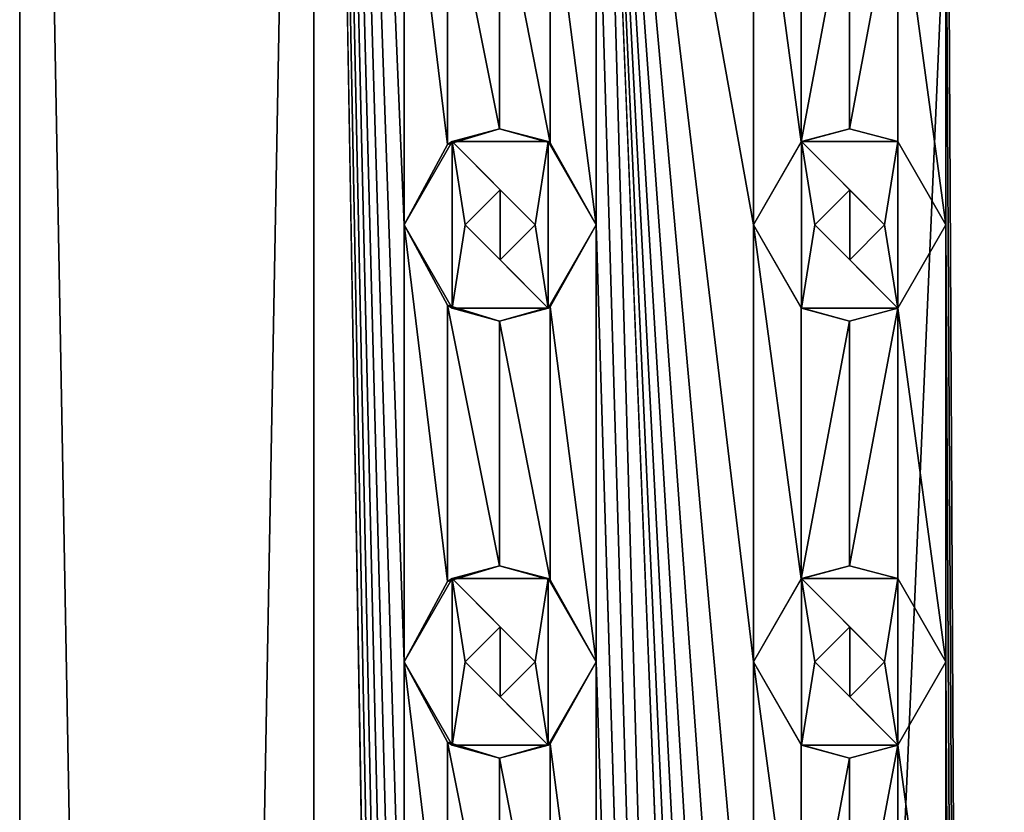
# Model space of a CAD drawing. Header units: millimetres. Extents: x -94 to 254, y 0 to 980.
# Tile 144 of 256: x -94 to -83, y 949 to 958. Entities that reach past the tile are written whole.
import ezdxf

# ---------------------------------------------------------------- set-up
doc = ezdxf.new("R2010")
doc.units = ezdxf.units.MM
doc.header["$LTSCALE"] = 65.185185
for name, color, linetype in [('5029', 7, 'CONTINUOUS'), ('5030', 7, 'CONTINUOUS'), ('5094', 7, 'CONTINUOUS'), ('5095', 7, 'CONTINUOUS'), ('5096', 7, 'CONTINUOUS'), ('5097', 7, 'CONTINUOUS'), ('5098', 7, 'CONTINUOUS'), ('5099', 7, 'CONTINUOUS'), ('5100', 7, 'CONTINUOUS'), ('5101', 7, 'CONTINUOUS'), ('5102', 7, 'CONTINUOUS'), ('5103', 7, 'CONTINUOUS'), ('5194', 7, 'CONTINUOUS'), ('5195', 7, 'CONTINUOUS'), ('5196', 7, 'CONTINUOUS'), ('5197', 7, 'CONTINUOUS'), ('5198', 7, 'CONTINUOUS'), ('5199', 7, 'CONTINUOUS'), ('5200', 7, 'CONTINUOUS'), ('5201', 7, 'CONTINUOUS'), ('5202', 7, 'CONTINUOUS'), ('5203', 7, 'CONTINUOUS'), ('5325', 7, 'CONTINUOUS'), ('5326', 7, 'CONTINUOUS'), ('5335', 7, 'CONTINUOUS'), ('5336', 7, 'CONTINUOUS')]:
    doc.layers.add(name, color=color, linetype=linetype)

msp = doc.modelspace()

# ---------------------------------------------------------------- linework, layer by layer
at = {"layer": '5029', "color": 7, "linetype": 'CONTINUOUS', "true_color": 0xe0f2ff}
for points in [[(-94.3, 793.5), (-90.932, 793.5, 8.132), (-94.3, 980), (-94.3, 793.5)], [(-94.3, 980), (-90.932, 793.5, 8.132), (-90.932, 980, 8.132), (-94.3, 980)], [(-90.932, 980, 8.132), (-90.932, 793.5, 8.132), (-89.9, 920.5, 9.047), (-90.932, 980, 8.132)], [(-89.9, 960.5, 9.047), (-90.932, 980, 8.132), (-89.9, 955.5, 9.047), (-89.9, 960.5, 9.047)], [(-89.9, 955.5, 9.047), (-90.932, 980, 8.132), (-89.9, 950.5, 9.047), (-89.9, 955.5, 9.047)], [(-89.9, 950.5, 9.047), (-90.932, 980, 8.132), (-89.9, 945.5, 9.047), (-89.9, 950.5, 9.047)], [(-89.9, 945.5, 9.047), (-90.932, 980, 8.132), (-89.9, 940.5, 9.047), (-89.9, 945.5, 9.047)], [(-89.9, 940.5, 9.047), (-90.932, 980, 8.132), (-89.9, 935.5, 9.047), (-89.9, 940.5, 9.047)], [(-89.9, 935.5, 9.047), (-90.932, 980, 8.132), (-89.9, 930.5, 9.047), (-89.9, 935.5, 9.047)], [(-89.9, 930.5, 9.047), (-90.932, 980, 8.132), (-89.9, 925.5, 9.047), (-89.9, 930.5, 9.047)], [(-89.9, 925.5, 9.047), (-90.932, 980, 8.132), (-89.9, 920.5, 9.047), (-89.9, 925.5, 9.047)], [(-82.8, 793.5, 11.5), (-82.8, 980, 11.5), (-83.7, 965.5, 11.465), (-82.8, 793.5, 11.5)], [(-82.8, 793.5, 11.5), (-85.9, 920.5, 11.074), (-87.7, 965.5, 10.404), (-82.8, 793.5, 11.5)], [(-82.8, 793.5, 11.5), (-87.7, 965.5, 10.404), (-87.7, 960.5, 10.404), (-82.8, 793.5, 11.5)], [(-85.9, 955.5, 11.074), (-85.9, 960.5, 11.074), (-87.7, 965.5, 10.404), (-85.9, 955.5, 11.074)], [(-85.9, 950.5, 11.074), (-85.9, 955.5, 11.074), (-87.7, 965.5, 10.404), (-85.9, 950.5, 11.074)], [(-85.9, 945.5, 11.074), (-85.9, 950.5, 11.074), (-87.7, 965.5, 10.404), (-85.9, 945.5, 11.074)], [(-85.9, 940.5, 11.074), (-85.9, 945.5, 11.074), (-87.7, 965.5, 10.404), (-85.9, 940.5, 11.074)], [(-85.9, 935.5, 11.074), (-85.9, 940.5, 11.074), (-87.7, 965.5, 10.404), (-85.9, 935.5, 11.074)], [(-85.9, 930.5, 11.074), (-85.9, 935.5, 11.074), (-87.7, 965.5, 10.404), (-85.9, 930.5, 11.074)], [(-85.9, 925.5, 11.074), (-85.9, 930.5, 11.074), (-87.7, 965.5, 10.404), (-85.9, 925.5, 11.074)], [(-85.9, 920.5, 11.074), (-85.9, 925.5, 11.074), (-87.7, 965.5, 10.404), (-85.9, 920.5, 11.074)], [(-82.8, 793.5, 11.5), (-83.7, 965.5, 11.465), (-83.7, 960.5, 11.465), (-82.8, 793.5, 11.5)], [(-89.403, 959.58, 9.416), (-89.9, 960.5, 9.047), (-89.403, 956.42, 9.415), (-89.403, 959.58, 9.416)], [(-89.9, 960.5, 9.047), (-89.9, 955.5, 9.047), (-89.403, 956.42, 9.415), (-89.9, 960.5, 9.047)], [(-87.7, 960.5, 10.404), (-88.227, 959.561, 10.139), (-87.7, 955.5, 10.404), (-87.7, 960.5, 10.404)], [(-82.8, 793.5, 11.5), (-87.7, 960.5, 10.404), (-87.7, 955.5, 10.404), (-82.8, 793.5, 11.5)], [(-85.357, 959.551, 11.212), (-85.9, 960.5, 11.074), (-85.357, 956.449, 11.212), (-85.357, 959.551, 11.212)], [(-85.9, 960.5, 11.074), (-85.9, 955.5, 11.074), (-85.357, 956.449, 11.212), (-85.9, 960.5, 11.074)], [(-83.7, 960.5, 11.465), (-84.25, 959.547, 11.408), (-83.7, 955.5, 11.465), (-83.7, 960.5, 11.465)], [(-82.8, 793.5, 11.5), (-83.7, 960.5, 11.465), (-83.7, 955.5, 11.465), (-82.8, 793.5, 11.5)], [(-88.809, 959.4, 9.805), (-89.403, 959.58, 9.416), (-88.809, 956.6, 9.805), (-88.809, 959.4, 9.805)], [(-88.809, 956.6, 9.805), (-89.403, 959.58, 9.416), (-89.403, 956.42, 9.415), (-88.809, 956.6, 9.805)], [(-88.227, 959.561, 10.139), (-88.809, 959.4, 9.805), (-88.227, 956.439, 10.139), (-88.227, 959.561, 10.139)], [(-87.7, 955.5, 10.404), (-88.227, 959.561, 10.139), (-88.227, 956.439, 10.139), (-87.7, 955.5, 10.404)], [(-84.802, 959.4, 11.324), (-85.357, 959.551, 11.212), (-85.357, 956.449, 11.212), (-84.802, 959.4, 11.324)], [(-84.25, 959.547, 11.408), (-84.802, 959.4, 11.324), (-84.802, 956.6, 11.324), (-84.25, 959.547, 11.408)], [(-84.25, 956.453, 11.408), (-84.25, 959.547, 11.408), (-84.802, 956.6, 11.324), (-84.25, 956.453, 11.408)], [(-83.7, 955.5, 11.465), (-84.25, 959.547, 11.408), (-84.25, 956.453, 11.408), (-83.7, 955.5, 11.465)], [(-88.227, 956.439, 10.139), (-88.809, 959.4, 9.805), (-88.809, 956.6, 9.805), (-88.227, 956.439, 10.139)], [(-84.802, 956.6, 11.324), (-84.802, 959.4, 11.324), (-85.357, 956.449, 11.212), (-84.802, 956.6, 11.324)], [(-89.403, 954.58, 9.416), (-89.9, 955.5, 9.047), (-89.403, 951.42, 9.415), (-89.403, 954.58, 9.416)], [(-89.9, 955.5, 9.047), (-89.9, 950.5, 9.047), (-89.403, 951.42, 9.415), (-89.9, 955.5, 9.047)], [(-87.7, 955.5, 10.404), (-88.227, 954.561, 10.139), (-87.7, 950.5, 10.404), (-87.7, 955.5, 10.404)], [(-82.8, 793.5, 11.5), (-87.7, 955.5, 10.404), (-87.7, 950.5, 10.404), (-82.8, 793.5, 11.5)], [(-85.357, 954.551, 11.212), (-85.9, 955.5, 11.074), (-85.357, 951.449, 11.212), (-85.357, 954.551, 11.212)], [(-85.9, 955.5, 11.074), (-85.9, 950.5, 11.074), (-85.357, 951.449, 11.212), (-85.9, 955.5, 11.074)], [(-83.7, 955.5, 11.465), (-84.25, 954.547, 11.408), (-83.7, 950.5, 11.465), (-83.7, 955.5, 11.465)], [(-82.8, 793.5, 11.5), (-83.7, 955.5, 11.465), (-83.7, 950.5, 11.465), (-82.8, 793.5, 11.5)], [(-88.809, 954.4, 9.805), (-89.403, 954.58, 9.416), (-88.809, 951.6, 9.805), (-88.809, 954.4, 9.805)], [(-88.809, 951.6, 9.805), (-89.403, 954.58, 9.416), (-89.403, 951.42, 9.415), (-88.809, 951.6, 9.805)], [(-88.227, 954.561, 10.139), (-88.809, 954.4, 9.805), (-88.227, 951.439, 10.139), (-88.227, 954.561, 10.139)], [(-87.7, 950.5, 10.404), (-88.227, 954.561, 10.139), (-88.227, 951.439, 10.139), (-87.7, 950.5, 10.404)], [(-84.802, 954.4, 11.324), (-85.357, 954.551, 11.212), (-85.357, 951.449, 11.212), (-84.802, 954.4, 11.324)], [(-84.25, 954.547, 11.408), (-84.802, 954.4, 11.324), (-84.802, 951.6, 11.324), (-84.25, 954.547, 11.408)], [(-84.25, 951.453, 11.408), (-84.25, 954.547, 11.408), (-84.802, 951.6, 11.324), (-84.25, 951.453, 11.408)], [(-83.7, 950.5, 11.465), (-84.25, 954.547, 11.408), (-84.25, 951.453, 11.408), (-83.7, 950.5, 11.465)], [(-88.227, 951.439, 10.139), (-88.809, 954.4, 9.805), (-88.809, 951.6, 9.805), (-88.227, 951.439, 10.139)], [(-84.802, 951.6, 11.324), (-84.802, 954.4, 11.324), (-85.357, 951.449, 11.212), (-84.802, 951.6, 11.324)], [(-89.403, 949.58, 9.416), (-89.9, 950.5, 9.047), (-89.403, 946.42, 9.415), (-89.403, 949.58, 9.416)], [(-89.9, 950.5, 9.047), (-89.9, 945.5, 9.047), (-89.403, 946.42, 9.415), (-89.9, 950.5, 9.047)], [(-87.7, 950.5, 10.404), (-88.227, 949.561, 10.139), (-87.7, 945.5, 10.404), (-87.7, 950.5, 10.404)], [(-82.8, 793.5, 11.5), (-87.7, 950.5, 10.404), (-87.7, 945.5, 10.404), (-82.8, 793.5, 11.5)], [(-85.357, 949.551, 11.212), (-85.9, 950.5, 11.074), (-85.357, 946.449, 11.212), (-85.357, 949.551, 11.212)], [(-85.9, 950.5, 11.074), (-85.9, 945.5, 11.074), (-85.357, 946.449, 11.212), (-85.9, 950.5, 11.074)], [(-83.7, 950.5, 11.465), (-84.25, 949.547, 11.408), (-83.7, 945.5, 11.465), (-83.7, 950.5, 11.465)], [(-82.8, 793.5, 11.5), (-83.7, 950.5, 11.465), (-83.7, 945.5, 11.465), (-82.8, 793.5, 11.5)], [(-88.809, 949.4, 9.805), (-89.403, 949.58, 9.416), (-88.809, 946.6, 9.805), (-88.809, 949.4, 9.805)], [(-88.809, 946.6, 9.805), (-89.403, 949.58, 9.416), (-89.403, 946.42, 9.415), (-88.809, 946.6, 9.805)], [(-88.227, 949.561, 10.139), (-88.809, 949.4, 9.805), (-88.227, 946.439, 10.139), (-88.227, 949.561, 10.139)], [(-87.7, 945.5, 10.404), (-88.227, 949.561, 10.139), (-88.227, 946.439, 10.139), (-87.7, 945.5, 10.404)], [(-84.802, 949.4, 11.324), (-85.357, 949.551, 11.212), (-85.357, 946.449, 11.212), (-84.802, 949.4, 11.324)], [(-84.25, 949.547, 11.408), (-84.802, 949.4, 11.324), (-84.802, 946.6, 11.324), (-84.25, 949.547, 11.408)], [(-84.25, 946.453, 11.408), (-84.25, 949.547, 11.408), (-84.802, 946.6, 11.324), (-84.25, 946.453, 11.408)], [(-83.7, 945.5, 11.465), (-84.25, 949.547, 11.408), (-84.25, 946.453, 11.408), (-83.7, 945.5, 11.465)], [(-88.227, 946.439, 10.139), (-88.809, 949.4, 9.805), (-88.809, 946.6, 9.805), (-88.227, 946.439, 10.139)], [(-84.802, 946.6, 11.324), (-84.802, 949.4, 11.324), (-85.357, 946.449, 11.212), (-84.802, 946.6, 11.324)]]:
    msp.add_3dface(points, dxfattribs=at)
at = {"layer": '5030', "color": 7, "linetype": 'CONTINUOUS', "true_color": 0xe0f2ff}
for points in [[(-90.932, 793.5, -8.132), (-94.3, 793.5), (-90.932, 980, -8.132), (-90.932, 793.5, -8.132)], [(-94.3, 793.5), (-94.3, 980), (-90.932, 980, -8.132), (-94.3, 793.5)], [(-82.8, 793.5, -11.5), (-90.932, 793.5, -8.132), (-82.8, 980, -11.5), (-82.8, 793.5, -11.5)], [(-82.8, 980, -11.5), (-90.932, 793.5, -8.132), (-90.932, 980, -8.132), (-82.8, 980, -11.5)]]:
    msp.add_3dface(points, dxfattribs=at)
at = {"layer": '5094', "color": 7, "linetype": 'CONTINUOUS', "true_color": 0xe0f2ff}
for points in [[(-85.35, 956.453, 12.5), (-85.9, 955.5, 12.5), (-85.35, 954.547, 12.5), (-85.35, 956.453, 12.5)], [(-84.25, 956.453, 12.5), (-85.35, 956.453, 12.5), (-84.4, 955.5, 12.5), (-84.25, 956.453, 12.5)], [(-85.35, 956.453, 12.5), (-85.35, 954.547, 12.5), (-85.2, 955.5, 12.5), (-85.35, 956.453, 12.5)], [(-85.35, 956.453, 12.5), (-85.2, 955.5, 12.5), (-84.8, 955.9, 12.5), (-85.35, 956.453, 12.5)], [(-84.4, 955.5, 12.5), (-85.35, 956.453, 12.5), (-84.8, 955.9, 12.5), (-84.4, 955.5, 12.5)], [(-84.25, 954.547, 12.5), (-84.25, 956.453, 12.5), (-84.4, 955.5, 12.5), (-84.25, 954.547, 12.5)], [(-83.7, 955.5, 12.5), (-84.25, 956.453, 12.5), (-84.25, 954.547, 12.5), (-83.7, 955.5, 12.5)], [(-85.35, 954.547, 12.5), (-84.25, 954.547, 12.5), (-85.2, 955.5, 12.5), (-85.35, 954.547, 12.5)], [(-85.2, 955.5, 12.5), (-84.25, 954.547, 12.5), (-84.8, 955.1, 12.5), (-85.2, 955.5, 12.5)], [(-84.8, 955.1, 12.5), (-84.25, 954.547, 12.5), (-84.4, 955.5, 12.5), (-84.8, 955.1, 12.5)]]:
    msp.add_3dface(points, dxfattribs=at)
at = {"layer": '5095', "color": 7, "linetype": 'CONTINUOUS', "true_color": 0xe0f2ff}
for points in [[(-85.9, 955.5, 11.074), (-85.357, 954.551, 11.212), (-85.9, 955.5, 12.5), (-85.9, 955.5, 11.074)], [(-85.9, 955.5, 12.5), (-85.357, 954.551, 11.212), (-85.35, 954.547, 12.5), (-85.9, 955.5, 12.5)], [(-84.25, 954.547, 11.408), (-83.7, 955.5, 11.465), (-84.25, 954.547, 12.5), (-84.25, 954.547, 11.408)], [(-83.7, 955.5, 11.465), (-83.7, 955.5, 12.5), (-84.25, 954.547, 12.5), (-83.7, 955.5, 11.465)], [(-85.357, 954.551, 11.212), (-84.802, 954.4, 11.324), (-85.35, 954.547, 12.5), (-85.357, 954.551, 11.212)], [(-84.802, 954.4, 11.324), (-84.25, 954.547, 11.408), (-85.35, 954.547, 12.5), (-84.802, 954.4, 11.324)], [(-84.25, 954.547, 11.408), (-84.25, 954.547, 12.5), (-85.35, 954.547, 12.5), (-84.25, 954.547, 11.408)]]:
    msp.add_3dface(points, dxfattribs=at)
at = {"layer": '5096', "color": 7, "linetype": 'CONTINUOUS', "true_color": 0xe0f2ff}
for points in [[(-84.802, 956.6, 11.324), (-85.357, 956.449, 11.212), (-85.35, 956.453, 12.5), (-84.802, 956.6, 11.324)], [(-84.802, 956.6, 11.324), (-85.35, 956.453, 12.5), (-84.25, 956.453, 12.5), (-84.802, 956.6, 11.324)], [(-84.25, 956.453, 11.408), (-84.802, 956.6, 11.324), (-84.25, 956.453, 12.5), (-84.25, 956.453, 11.408)], [(-85.357, 956.449, 11.212), (-85.9, 955.5, 11.074), (-85.35, 956.453, 12.5), (-85.357, 956.449, 11.212)], [(-85.9, 955.5, 11.074), (-85.9, 955.5, 12.5), (-85.35, 956.453, 12.5), (-85.9, 955.5, 11.074)], [(-83.7, 955.5, 11.465), (-84.25, 956.453, 11.408), (-83.7, 955.5, 12.5), (-83.7, 955.5, 11.465)], [(-84.25, 956.453, 11.408), (-84.25, 956.453, 12.5), (-83.7, 955.5, 12.5), (-84.25, 956.453, 11.408)]]:
    msp.add_3dface(points, dxfattribs=at)
at = {"layer": '5097', "color": 7, "linetype": 'CONTINUOUS', "true_color": 0xe0f2ff}
for points in [[(-84.8, 955.9, 12.5), (-85.2, 955.5, 12.5), (-84.8, 955.9, 11.325), (-84.8, 955.9, 12.5)], [(-85.2, 955.5, 12.5), (-85.2, 955.5, 11.247), (-84.8, 955.9, 11.325), (-85.2, 955.5, 12.5)], [(-84.4, 955.5, 12.5), (-84.8, 955.9, 12.5), (-84.4, 955.5, 11.388), (-84.4, 955.5, 12.5)], [(-84.4, 955.5, 11.388), (-84.8, 955.9, 12.5), (-84.8, 955.9, 11.325), (-84.4, 955.5, 11.388)]]:
    msp.add_3dface(points, dxfattribs=at)
at = {"layer": '5098', "color": 7, "linetype": 'CONTINUOUS', "true_color": 0xe0f2ff}
for points in [[(-85.2, 955.5, 12.5), (-84.8, 955.1, 12.5), (-85.2, 955.5, 11.247), (-85.2, 955.5, 12.5)], [(-85.2, 955.5, 11.247), (-84.8, 955.1, 12.5), (-84.8, 955.1, 11.325), (-85.2, 955.5, 11.247)], [(-84.8, 955.1, 12.5), (-84.4, 955.5, 12.5), (-84.8, 955.1, 11.325), (-84.8, 955.1, 12.5)], [(-84.4, 955.5, 12.5), (-84.4, 955.5, 11.388), (-84.8, 955.1, 11.325), (-84.4, 955.5, 12.5)]]:
    msp.add_3dface(points, dxfattribs=at)
at = {"layer": '5099', "color": 7, "linetype": 'CONTINUOUS', "true_color": 0xe0f2ff}
for points in [[(-85.35, 951.453, 12.5), (-85.9, 950.5, 12.5), (-85.35, 949.547, 12.5), (-85.35, 951.453, 12.5)], [(-84.25, 951.453, 12.5), (-85.35, 951.453, 12.5), (-84.4, 950.5, 12.5), (-84.25, 951.453, 12.5)], [(-85.35, 951.453, 12.5), (-85.35, 949.547, 12.5), (-85.2, 950.5, 12.5), (-85.35, 951.453, 12.5)], [(-85.35, 951.453, 12.5), (-85.2, 950.5, 12.5), (-84.8, 950.9, 12.5), (-85.35, 951.453, 12.5)], [(-84.4, 950.5, 12.5), (-85.35, 951.453, 12.5), (-84.8, 950.9, 12.5), (-84.4, 950.5, 12.5)], [(-84.25, 949.547, 12.5), (-84.25, 951.453, 12.5), (-84.4, 950.5, 12.5), (-84.25, 949.547, 12.5)], [(-83.7, 950.5, 12.5), (-84.25, 951.453, 12.5), (-84.25, 949.547, 12.5), (-83.7, 950.5, 12.5)], [(-85.35, 949.547, 12.5), (-84.25, 949.547, 12.5), (-85.2, 950.5, 12.5), (-85.35, 949.547, 12.5)], [(-85.2, 950.5, 12.5), (-84.25, 949.547, 12.5), (-84.8, 950.1, 12.5), (-85.2, 950.5, 12.5)], [(-84.8, 950.1, 12.5), (-84.25, 949.547, 12.5), (-84.4, 950.5, 12.5), (-84.8, 950.1, 12.5)]]:
    msp.add_3dface(points, dxfattribs=at)
at = {"layer": '5100', "color": 7, "linetype": 'CONTINUOUS', "true_color": 0xe0f2ff}
for points in [[(-85.9, 950.5, 11.074), (-85.357, 949.551, 11.212), (-85.9, 950.5, 12.5), (-85.9, 950.5, 11.074)], [(-85.9, 950.5, 12.5), (-85.357, 949.551, 11.212), (-85.35, 949.547, 12.5), (-85.9, 950.5, 12.5)], [(-84.25, 949.547, 11.408), (-83.7, 950.5, 11.465), (-84.25, 949.547, 12.5), (-84.25, 949.547, 11.408)], [(-83.7, 950.5, 11.465), (-83.7, 950.5, 12.5), (-84.25, 949.547, 12.5), (-83.7, 950.5, 11.465)], [(-85.357, 949.551, 11.212), (-84.802, 949.4, 11.324), (-85.35, 949.547, 12.5), (-85.357, 949.551, 11.212)], [(-84.802, 949.4, 11.324), (-84.25, 949.547, 11.408), (-85.35, 949.547, 12.5), (-84.802, 949.4, 11.324)], [(-84.25, 949.547, 11.408), (-84.25, 949.547, 12.5), (-85.35, 949.547, 12.5), (-84.25, 949.547, 11.408)]]:
    msp.add_3dface(points, dxfattribs=at)
at = {"layer": '5101', "color": 7, "linetype": 'CONTINUOUS', "true_color": 0xe0f2ff}
for points in [[(-84.802, 951.6, 11.324), (-85.357, 951.449, 11.212), (-85.35, 951.453, 12.5), (-84.802, 951.6, 11.324)], [(-84.802, 951.6, 11.324), (-85.35, 951.453, 12.5), (-84.25, 951.453, 12.5), (-84.802, 951.6, 11.324)], [(-84.25, 951.453, 11.408), (-84.802, 951.6, 11.324), (-84.25, 951.453, 12.5), (-84.25, 951.453, 11.408)], [(-85.357, 951.449, 11.212), (-85.9, 950.5, 11.074), (-85.35, 951.453, 12.5), (-85.357, 951.449, 11.212)], [(-85.9, 950.5, 11.074), (-85.9, 950.5, 12.5), (-85.35, 951.453, 12.5), (-85.9, 950.5, 11.074)], [(-83.7, 950.5, 11.465), (-84.25, 951.453, 11.408), (-83.7, 950.5, 12.5), (-83.7, 950.5, 11.465)], [(-84.25, 951.453, 11.408), (-84.25, 951.453, 12.5), (-83.7, 950.5, 12.5), (-84.25, 951.453, 11.408)]]:
    msp.add_3dface(points, dxfattribs=at)
at = {"layer": '5102', "color": 7, "linetype": 'CONTINUOUS', "true_color": 0xe0f2ff}
for points in [[(-84.8, 950.9, 12.5), (-85.2, 950.5, 12.5), (-84.8, 950.9, 11.325), (-84.8, 950.9, 12.5)], [(-85.2, 950.5, 12.5), (-85.2, 950.5, 11.247), (-84.8, 950.9, 11.325), (-85.2, 950.5, 12.5)], [(-84.4, 950.5, 12.5), (-84.8, 950.9, 12.5), (-84.4, 950.5, 11.388), (-84.4, 950.5, 12.5)], [(-84.4, 950.5, 11.388), (-84.8, 950.9, 12.5), (-84.8, 950.9, 11.325), (-84.4, 950.5, 11.388)]]:
    msp.add_3dface(points, dxfattribs=at)
at = {"layer": '5103', "color": 7, "linetype": 'CONTINUOUS', "true_color": 0xe0f2ff}
for points in [[(-85.2, 950.5, 12.5), (-84.8, 950.1, 12.5), (-85.2, 950.5, 11.247), (-85.2, 950.5, 12.5)], [(-85.2, 950.5, 11.247), (-84.8, 950.1, 12.5), (-84.8, 950.1, 11.325), (-85.2, 950.5, 11.247)], [(-84.8, 950.1, 12.5), (-84.4, 950.5, 12.5), (-84.8, 950.1, 11.325), (-84.8, 950.1, 12.5)], [(-84.4, 950.5, 12.5), (-84.4, 950.5, 11.388), (-84.8, 950.1, 11.325), (-84.4, 950.5, 12.5)]]:
    msp.add_3dface(points, dxfattribs=at)
at = {"layer": '5194', "color": 7, "linetype": 'CONTINUOUS', "true_color": 0xe0f2ff}
for points in [[(-89.35, 956.453, 11), (-89.9, 955.5, 11), (-89.35, 954.547, 11), (-89.35, 956.453, 11)], [(-88.25, 956.453, 11), (-89.35, 956.453, 11), (-88.4, 955.5, 11), (-88.25, 956.453, 11)], [(-89.35, 956.453, 11), (-89.35, 954.547, 11), (-89.2, 955.5, 11), (-89.35, 956.453, 11)], [(-89.35, 956.453, 11), (-89.2, 955.5, 11), (-88.8, 955.9, 11), (-89.35, 956.453, 11)], [(-88.4, 955.5, 11), (-89.35, 956.453, 11), (-88.8, 955.9, 11), (-88.4, 955.5, 11)], [(-88.25, 954.547, 11), (-88.25, 956.453, 11), (-88.4, 955.5, 11), (-88.25, 954.547, 11)], [(-87.7, 955.5, 11), (-88.25, 956.453, 11), (-88.25, 954.547, 11), (-87.7, 955.5, 11)], [(-89.35, 954.547, 11), (-88.25, 954.547, 11), (-89.2, 955.5, 11), (-89.35, 954.547, 11)], [(-89.2, 955.5, 11), (-88.25, 954.547, 11), (-88.8, 955.1, 11), (-89.2, 955.5, 11)], [(-88.8, 955.1, 11), (-88.25, 954.547, 11), (-88.4, 955.5, 11), (-88.8, 955.1, 11)]]:
    msp.add_3dface(points, dxfattribs=at)
at = {"layer": '5195', "color": 7, "linetype": 'CONTINUOUS', "true_color": 0xe0f2ff}
for points in [[(-89.9, 955.5, 9.047), (-89.403, 954.58, 9.416), (-89.9, 955.5, 11), (-89.9, 955.5, 9.047)], [(-89.9, 955.5, 11), (-89.403, 954.58, 9.416), (-89.35, 954.547, 11), (-89.9, 955.5, 11)], [(-88.227, 954.561, 10.139), (-87.7, 955.5, 10.404), (-88.25, 954.547, 11), (-88.227, 954.561, 10.139)], [(-87.7, 955.5, 10.404), (-87.7, 955.5, 11), (-88.25, 954.547, 11), (-87.7, 955.5, 10.404)], [(-89.403, 954.58, 9.416), (-88.809, 954.4, 9.805), (-89.35, 954.547, 11), (-89.403, 954.58, 9.416)], [(-88.809, 954.4, 9.805), (-88.25, 954.547, 11), (-89.35, 954.547, 11), (-88.809, 954.4, 9.805)], [(-88.809, 954.4, 9.805), (-88.227, 954.561, 10.139), (-88.25, 954.547, 11), (-88.809, 954.4, 9.805)]]:
    msp.add_3dface(points, dxfattribs=at)
at = {"layer": '5196', "color": 7, "linetype": 'CONTINUOUS', "true_color": 0xe0f2ff}
for points in [[(-88.809, 956.6, 9.805), (-89.403, 956.42, 9.415), (-89.35, 956.453, 11), (-88.809, 956.6, 9.805)], [(-88.809, 956.6, 9.805), (-89.35, 956.453, 11), (-88.25, 956.453, 11), (-88.809, 956.6, 9.805)], [(-88.227, 956.439, 10.139), (-88.809, 956.6, 9.805), (-88.25, 956.453, 11), (-88.227, 956.439, 10.139)], [(-89.403, 956.42, 9.415), (-89.9, 955.5, 9.047), (-89.35, 956.453, 11), (-89.403, 956.42, 9.415)], [(-89.9, 955.5, 9.047), (-89.9, 955.5, 11), (-89.35, 956.453, 11), (-89.9, 955.5, 9.047)], [(-88.227, 956.439, 10.139), (-88.25, 956.453, 11), (-87.7, 955.5, 11), (-88.227, 956.439, 10.139)], [(-87.7, 955.5, 10.404), (-88.227, 956.439, 10.139), (-87.7, 955.5, 11), (-87.7, 955.5, 10.404)]]:
    msp.add_3dface(points, dxfattribs=at)
at = {"layer": '5197', "color": 7, "linetype": 'CONTINUOUS', "true_color": 0xe0f2ff}
for points in [[(-88.8, 955.9, 11), (-89.2, 955.5, 11), (-88.801, 955.9, 9.81), (-88.8, 955.9, 11)], [(-89.2, 955.5, 11), (-89.2, 955.5, 9.555), (-88.801, 955.9, 9.81), (-89.2, 955.5, 11)], [(-88.4, 955.5, 10.044), (-88.8, 955.9, 11), (-88.801, 955.9, 9.81), (-88.4, 955.5, 10.044)], [(-88.4, 955.5, 11), (-88.8, 955.9, 11), (-88.4, 955.5, 10.044), (-88.4, 955.5, 11)]]:
    msp.add_3dface(points, dxfattribs=at)
at = {"layer": '5198', "color": 7, "linetype": 'CONTINUOUS', "true_color": 0xe0f2ff}
for points in [[(-89.2, 955.5, 11), (-88.8, 955.1, 11), (-89.2, 955.5, 9.555), (-89.2, 955.5, 11)], [(-89.2, 955.5, 9.555), (-88.8, 955.1, 11), (-88.801, 955.1, 9.81), (-89.2, 955.5, 9.555)], [(-88.8, 955.1, 11), (-88.4, 955.5, 11), (-88.801, 955.1, 9.81), (-88.8, 955.1, 11)], [(-88.4, 955.5, 11), (-88.4, 955.5, 10.044), (-88.801, 955.1, 9.81), (-88.4, 955.5, 11)]]:
    msp.add_3dface(points, dxfattribs=at)
at = {"layer": '5199', "color": 7, "linetype": 'CONTINUOUS', "true_color": 0xe0f2ff}
for points in [[(-89.35, 951.453, 11), (-89.9, 950.5, 11), (-89.35, 949.547, 11), (-89.35, 951.453, 11)], [(-88.25, 951.453, 11), (-89.35, 951.453, 11), (-88.4, 950.5, 11), (-88.25, 951.453, 11)], [(-89.35, 951.453, 11), (-89.35, 949.547, 11), (-89.2, 950.5, 11), (-89.35, 951.453, 11)], [(-89.35, 951.453, 11), (-89.2, 950.5, 11), (-88.8, 950.9, 11), (-89.35, 951.453, 11)], [(-88.4, 950.5, 11), (-89.35, 951.453, 11), (-88.8, 950.9, 11), (-88.4, 950.5, 11)], [(-88.25, 949.547, 11), (-88.25, 951.453, 11), (-88.4, 950.5, 11), (-88.25, 949.547, 11)], [(-87.7, 950.5, 11), (-88.25, 951.453, 11), (-88.25, 949.547, 11), (-87.7, 950.5, 11)], [(-89.35, 949.547, 11), (-88.25, 949.547, 11), (-89.2, 950.5, 11), (-89.35, 949.547, 11)], [(-89.2, 950.5, 11), (-88.25, 949.547, 11), (-88.8, 950.1, 11), (-89.2, 950.5, 11)], [(-88.8, 950.1, 11), (-88.25, 949.547, 11), (-88.4, 950.5, 11), (-88.8, 950.1, 11)]]:
    msp.add_3dface(points, dxfattribs=at)
at = {"layer": '5200', "color": 7, "linetype": 'CONTINUOUS', "true_color": 0xe0f2ff}
for points in [[(-89.9, 950.5, 9.047), (-89.403, 949.58, 9.416), (-89.9, 950.5, 11), (-89.9, 950.5, 9.047)], [(-89.9, 950.5, 11), (-89.403, 949.58, 9.416), (-89.35, 949.547, 11), (-89.9, 950.5, 11)], [(-88.227, 949.561, 10.139), (-87.7, 950.5, 10.404), (-88.25, 949.547, 11), (-88.227, 949.561, 10.139)], [(-87.7, 950.5, 10.404), (-87.7, 950.5, 11), (-88.25, 949.547, 11), (-87.7, 950.5, 10.404)], [(-89.403, 949.58, 9.416), (-88.809, 949.4, 9.805), (-89.35, 949.547, 11), (-89.403, 949.58, 9.416)], [(-88.809, 949.4, 9.805), (-88.25, 949.547, 11), (-89.35, 949.547, 11), (-88.809, 949.4, 9.805)], [(-88.809, 949.4, 9.805), (-88.227, 949.561, 10.139), (-88.25, 949.547, 11), (-88.809, 949.4, 9.805)]]:
    msp.add_3dface(points, dxfattribs=at)
at = {"layer": '5201', "color": 7, "linetype": 'CONTINUOUS', "true_color": 0xe0f2ff}
for points in [[(-88.809, 951.6, 9.805), (-89.403, 951.42, 9.415), (-89.35, 951.453, 11), (-88.809, 951.6, 9.805)], [(-88.809, 951.6, 9.805), (-89.35, 951.453, 11), (-88.25, 951.453, 11), (-88.809, 951.6, 9.805)], [(-88.227, 951.439, 10.139), (-88.809, 951.6, 9.805), (-88.25, 951.453, 11), (-88.227, 951.439, 10.139)], [(-89.403, 951.42, 9.415), (-89.9, 950.5, 9.047), (-89.35, 951.453, 11), (-89.403, 951.42, 9.415)], [(-89.9, 950.5, 9.047), (-89.9, 950.5, 11), (-89.35, 951.453, 11), (-89.9, 950.5, 9.047)], [(-88.227, 951.439, 10.139), (-88.25, 951.453, 11), (-87.7, 950.5, 11), (-88.227, 951.439, 10.139)], [(-87.7, 950.5, 10.404), (-88.227, 951.439, 10.139), (-87.7, 950.5, 11), (-87.7, 950.5, 10.404)]]:
    msp.add_3dface(points, dxfattribs=at)
at = {"layer": '5202', "color": 7, "linetype": 'CONTINUOUS', "true_color": 0xe0f2ff}
for points in [[(-88.8, 950.9, 11), (-89.2, 950.5, 11), (-88.801, 950.9, 9.81), (-88.8, 950.9, 11)], [(-89.2, 950.5, 11), (-89.2, 950.5, 9.555), (-88.801, 950.9, 9.81), (-89.2, 950.5, 11)], [(-88.4, 950.5, 10.044), (-88.8, 950.9, 11), (-88.801, 950.9, 9.81), (-88.4, 950.5, 10.044)], [(-88.4, 950.5, 11), (-88.8, 950.9, 11), (-88.4, 950.5, 10.044), (-88.4, 950.5, 11)]]:
    msp.add_3dface(points, dxfattribs=at)
at = {"layer": '5203', "color": 7, "linetype": 'CONTINUOUS', "true_color": 0xe0f2ff}
for points in [[(-89.2, 950.5, 11), (-88.8, 950.1, 11), (-89.2, 950.5, 9.555), (-89.2, 950.5, 11)], [(-89.2, 950.5, 9.555), (-88.8, 950.1, 11), (-88.801, 950.1, 9.81), (-89.2, 950.5, 9.555)], [(-88.8, 950.1, 11), (-88.4, 950.5, 11), (-88.801, 950.1, 9.81), (-88.8, 950.1, 11)], [(-88.4, 950.5, 11), (-88.4, 950.5, 10.044), (-88.801, 950.1, 9.81), (-88.4, 950.5, 11)]]:
    msp.add_3dface(points, dxfattribs=at)
at = {"layer": '5325', "color": 7, "linetype": 'CONTINUOUS', "true_color": 0xe0f2ff}
for points in [[(-88.801, 950.9, 9.81), (-89.2, 950.5, 9.555), (-88.801, 950.1, 9.81), (-88.801, 950.9, 9.81)], [(-88.4, 950.5, 10.044), (-88.801, 950.9, 9.81), (-88.801, 950.1, 9.81), (-88.4, 950.5, 10.044)]]:
    msp.add_3dface(points, dxfattribs=at)
at = {"layer": '5326', "color": 7, "linetype": 'CONTINUOUS', "true_color": 0xe0f2ff}
for points in [[(-88.801, 955.9, 9.81), (-89.2, 955.5, 9.555), (-88.801, 955.1, 9.81), (-88.801, 955.9, 9.81)], [(-88.4, 955.5, 10.044), (-88.801, 955.9, 9.81), (-88.801, 955.1, 9.81), (-88.4, 955.5, 10.044)]]:
    msp.add_3dface(points, dxfattribs=at)
at = {"layer": '5335', "color": 7, "linetype": 'CONTINUOUS', "true_color": 0xe0f2ff}
for points in [[(-84.8, 950.9, 11.325), (-85.2, 950.5, 11.247), (-84.8, 950.1, 11.325), (-84.8, 950.9, 11.325)], [(-84.4, 950.5, 11.388), (-84.8, 950.9, 11.325), (-84.8, 950.1, 11.325), (-84.4, 950.5, 11.388)]]:
    msp.add_3dface(points, dxfattribs=at)
at = {"layer": '5336', "color": 7, "linetype": 'CONTINUOUS', "true_color": 0xe0f2ff}
for points in [[(-84.8, 955.9, 11.325), (-85.2, 955.5, 11.247), (-84.8, 955.1, 11.325), (-84.8, 955.9, 11.325)], [(-84.4, 955.5, 11.388), (-84.8, 955.9, 11.325), (-84.8, 955.1, 11.325), (-84.4, 955.5, 11.388)]]:
    msp.add_3dface(points, dxfattribs=at)

doc.saveas('drawing.dxf')
